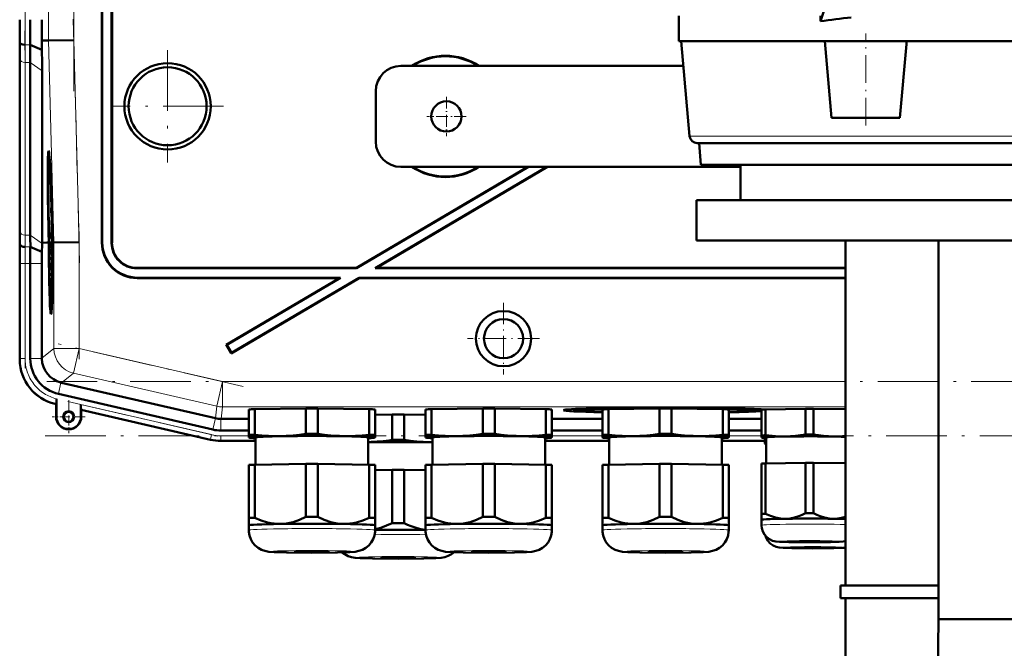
# Model space of a CAD drawing. Extents: x -1438 to 1837, y -1771 to 637.
# Tile 87 of 91: x 1179 to 1374, y 203 to 327. Entities that reach past the tile are written whole.
import ezdxf

# ---------------------------------------------------------------- set-up
doc = ezdxf.new("R2010")
doc.units = 0
doc.linetypes.add('DASHDOT', pattern=[18.5, 12, -3, 0.5, -3])

msp = doc.modelspace()

# ---------------------------------------------------------------- linework, layer by layer
at = {"color": 7, "linetype": 'DASHDOT', "lineweight": 18}
for p, q in [((1189.67, 433.05), (1189.67, 313.09)), ((1180.01, 318.04), (1180.01, 428.1)), ((1189.56, 327.3), (1190.82, 279.08)), ((1208.23, 321.17), (1208.23, 298.97)), ((1219.33, 310.07), (1197.13, 310.07)), ((1190.72, 285.27), (1190.72, 260)), ((1180.01, 258.25), (1180.01, 280.81)), ((1223.2, 254.61), (1186.6, 263.06)), ((1601.32, 255.56), (1184.33, 255.56)), ((1188.47, 251.64), (1219.77, 244.41)), ((1183.99, 244.86), (1601.67, 244.86))]:
    msp.add_line(p, q, dxfattribs=at)
at = {"color": 7, "lineweight": 18}
for p, q in [((1184.67, 423.05), (1184.67, 323.09)), ((1189.67, 323.15), (1189.67, 422.99)), ((1181.01, 322.24), (1179.99, 322.24)), ((1184.67, 323.09), (1185.72, 283.1)), ((1190.72, 283.17), (1189.67, 323.15)), ((1179.01, 319.41), (1179.01, 285.27)), ((1181.04, 318.73), (1180.01, 318.73)), ((1180.01, 284.58), (1180.01, 318.73)), ((1183.39, 317.07), (1181.04, 318.73)), ((1311.69, 304.14), (1311.57, 304.14)), ((1321.53, 304.14), (1311.69, 304.14)), ((1474.29, 304.14), (1321.53, 304.14)), ((1181.04, 284.58), (1180.01, 284.58)), ((1183.39, 282.93), (1181.04, 284.58)), ((1179, 283.07), (1178.95, 283.07)), ((1185.72, 283.1), (1185.72, 262.11)), ((1190.72, 262.11), (1190.72, 283.17)), ((1195.23, 283.07), (1195.3, 283.14)), ((1197.23, 283.07), (1197.16, 283)), ((1181.06, 282.24), (1180.03, 282.24)), ((1179.01, 278.93), (1178.98, 278.93)), ((1180.01, 278.93), (1179.01, 278.93)), ((1179.01, 260.13), (1179.01, 278.93)), ((1180.01, 278.93), (1181.04, 278.93)), ((1180.01, 260.13), (1180.01, 278.93)), ((1183.34, 278.93), (1181.04, 278.93)), ((1202.16, 278), (1202.23, 278.07)), ((1202.22, 276.07), (1202.29, 276.14)), ((1185.72, 262.11), (1183.34, 260.22)), ((1185.72, 262.11), (1190.72, 262.11)), ((1190.72, 262.11), (1189.59, 257.24)), ((1219.08, 255.56), (1190.72, 262.11)), ((1179.01, 260.13), (1178.98, 260.13)), ((1179.01, 260.13), (1180.01, 260.13)), ((1183.34, 260.13), (1181.04, 260.13)), ((1187.13, 255.37), (1186.61, 253.12)), ((1187.21, 255.35), (1189.59, 257.24)), ((1217.96, 250.69), (1189.59, 257.24)), ((1219.08, 255.56), (1217.96, 250.69)), ((1219.08, 255.56), (1219.08, 250.56)), ((1219.08, 255.56), (1342.43, 255.56)), ((1186.15, 251.15), (1186.15, 251.12)), ((1186.18, 251.14), (1186.15, 251.15)), ((1216.95, 245.07), (1191.08, 251.04)), ((1191.11, 250.01), (1216.73, 244.09)), ((1217.96, 250.69), (1217.69, 248.31)), ((1218.81, 248.18), (1219.08, 250.56)), ((1342.43, 250.56), (1219.08, 250.56)), ((1186.22, 248.62), (1186.15, 248.62)), ((1191.08, 248.62), (1191.15, 248.62)), ((1217.7, 248.31), (1217.18, 246.07)), ((1218.8, 248.18), (1218.8, 245.88)), ((1216.73, 244.09), (1216.72, 244.06)), ((1216.73, 244.09), (1216.95, 245.07)), ((1218.8, 244.86), (1224.31, 244.86)), ((1218.8, 243.86), (1218.8, 244.86)), ((1218.8, 243.86), (1225.66, 243.86)), ((1218.8, 243.86), (1218.8, 243.82)), ((1282.96, 243.86), (1295.66, 243.86)), ((1284.31, 244.86), (1294.31, 244.86)), ((1317.96, 243.86), (1326.48, 243.86)), ((1319.31, 244.86), (1325.81, 244.86))]:
    msp.add_line(p, q, dxfattribs=at)
at = {"color": 7, "lineweight": 50}
for p, q in [((1195.23, 283.07), (1195.23, 372.07)), ((1195.3, 283.14), (1195.3, 372.14)), ((1197.16, 372.14), (1197.16, 283)), ((1197.23, 372.07), (1197.23, 283.07)), ((1337.46, 326.89), (1339.15, 331.97)), ((1309.43, 322.97), (1309.43, 327.97)), ((1337.46, 326.89), (1337.46, 327.97)), ((1178.99, 322.64), (1178.95, 323.07)), ((1183.36, 321.27), (1181.01, 322.24)), ((1183.33, 323.07), (1184.67, 323.09)), ((1183.36, 321.27), (1183.33, 323.07)), ((1189.67, 323.15), (1184.67, 323.09)), ((1319.65, 322.97), (1309.43, 322.97)), ((1311.57, 304.14), (1309.92, 322.97)), ((1338.32, 322.97), (1319.65, 322.97)), ((1339.65, 307.77), (1338.32, 322.97)), ((1338.32, 322.97), (1354.51, 322.97)), ((1353.2, 307.77), (1354.48, 322.34)), ((1354.48, 322.34), (1354.53, 322.97)), ((1431.35, 322.97), (1354.51, 322.97)), ((1178.98, 286), (1178.98, 320.14)), ((1178.98, 286), (1178.98, 320.14)), ((1181.04, 284.58), (1181.04, 318.73)), ((1310.35, 318.07), (1254.43, 318.07)), ((1183.39, 283.07), (1183.39, 317.07)), ((1249.43, 303.07), (1249.43, 313.07)), ((1353.2, 307.77), (1339.65, 307.77)), ((1313.18, 302.77), (1313.07, 302.77)), ((1313.18, 302.77), (1472.79, 302.77)), ((1313.8, 298.47), (1313.43, 302.77)), ((1184.71, 299.43), (1184.91, 299.49)), ((1323.49, 298.47), (1313.8, 298.47)), ((1321.64, 291.47), (1321.64, 298.47)), ((1472.05, 298.47), (1323.49, 298.47)), ((1279.53, 298.07), (1245.62, 278.07)), ((1279.67, 298.07), (1245.64, 278)), ((1283.33, 298.07), (1249.3, 278)), ((1283.47, 298.07), (1249.56, 278.07)), ((1254.43, 298.07), (1321.64, 298.07)), ((1185.19, 291.98), (1185.2, 291.14)), ((1185.2, 291.14), (1185.23, 291.14)), ((1185.21, 291.19), (1185.22, 291.39)), ((1185.21, 291.19), (1185.23, 291.19)), ((1312.94, 291.47), (1472.94, 291.47)), ((1312.94, 283.47), (1312.94, 291.47)), ((1185.23, 289.49), (1185.26, 289.49)), ((1185.25, 288.77), (1185.23, 289.49)), ((1185.25, 288.77), (1185.3, 288.77)), ((1185.25, 288.27), (1185.25, 288.77)), ((1185.27, 290.02), (1185.26, 290.36)), ((1185.26, 289.53), (1185.27, 289.21)), ((1185.27, 290.16), (1185.27, 290.02)), ((1185.27, 289.21), (1185.28, 289.26)), ((1185.27, 289.21), (1185.31, 289.21)), ((1185.28, 289.33), (1185.31, 289.33)), ((1185.28, 289.26), (1185.28, 289.33)), ((1185.28, 289.26), (1185.31, 289.26)), ((1185.29, 288.82), (1185.3, 288.32)), ((1185.33, 288.04), (1185.24, 286.95)), ((1185.24, 286.54), (1185.33, 287.63)), ((1185.24, 286.95), (1185.24, 286.54)), ((1185.24, 286.54), (1185.39, 286.54)), ((1185.25, 288.27), (1185.33, 288.27)), ((1185.3, 288.32), (1185.33, 288.32)), ((1185.33, 288.04), (1185.33, 288.27)), ((1185.33, 288.04), (1185.34, 288.04)), ((1185.33, 287.63), (1185.33, 288.04)), ((1185.33, 287.63), (1185.35, 287.63)), ((1185.33, 286.3), (1185.33, 286.54)), ((1184.72, 283.09), (1184.67, 285.06)), ((1184.71, 285.06), (1184.77, 283.09)), ((1184.81, 283.09), (1184.76, 285.06)), ((1185.26, 285.03), (1185.31, 285.03)), ((1185.29, 284.32), (1185.26, 285.03)), ((1185.28, 286.3), (1185.39, 286.3)), ((1185.32, 285.17), (1185.34, 285.17)), ((1185.34, 284.68), (1185.32, 284.48)), ((1185.33, 286.1), (1185.34, 284.68)), ((1185.34, 286.1), (1185.33, 286.1)), ((1185.34, 286.1), (1185.4, 286.1)), ((1185.36, 284.27), (1185.34, 286.1)), ((1185.43, 285.06), (1185.47, 283.1)), ((1185.5, 285.57), (1185.46, 285.57)), ((1185.46, 285.57), (1185.5, 285.57)), ((1179.04, 282.64), (1179, 283.07)), ((1184.35, 283.08), (1183.39, 283.07)), ((1183.39, 282.93), (1183.39, 283.07)), ((1184.72, 283.08), (1184.35, 283.08)), ((1184.77, 283.09), (1184.81, 283.09)), ((1185.27, 283.28), (1185.29, 280.76)), ((1185.28, 283.28), (1185.27, 283.28)), ((1185.28, 283.28), (1185.47, 283.28)), ((1185.3, 281.4), (1185.28, 283.28)), ((1185.29, 284.32), (1185.31, 284.32)), ((1185.29, 283.83), (1185.29, 284.32)), ((1185.29, 283.83), (1185.46, 283.83)), ((1185.31, 284.37), (1185.31, 283.88)), ((1185.31, 283.88), (1185.36, 284.27)), ((1185.31, 283.88), (1185.46, 283.88)), ((1185.34, 283.23), (1185.47, 283.24)), ((1185.36, 284.27), (1185.45, 284.27)), ((1185.47, 283.1), (1185.52, 283.1)), ((1185.48, 284.55), (1185.53, 284.55)), ((1185.53, 284.55), (1185.48, 284.55)), ((1185.52, 283.1), (1185.48, 284.55)), ((1185.53, 284.55), (1185.56, 283.1)), ((1185.72, 283.1), (1185.56, 283.1)), ((1190.72, 283.17), (1185.72, 283.1)), ((1312.94, 283.47), (1472.94, 283.47)), ((1342.43, 215.22), (1342.43, 283.47)), ((1360.86, 208.57), (1360.86, 283.47)), ((1183.35, 281.29), (1181.06, 282.24)), ((1185.29, 280.76), (1185.46, 280.77)), ((1185.3, 280.82), (1185.36, 280.82)), ((1185.32, 281.7), (1185.37, 281.71)), ((1185.36, 281.31), (1185.36, 280.81)), ((1185.36, 280.81), (1185.46, 280.82)), ((1185.38, 282.05), (1185.47, 282.05)), ((1178.98, 259.93), (1178.98, 278.93)), ((1181.04, 260.13), (1181.04, 278.93)), ((1183.34, 260.22), (1183.34, 278.93)), ((1185.3, 280.22), (1185.3, 279.68)), ((1185.4, 280.22), (1185.3, 280.22)), ((1185.3, 279.68), (1185.39, 279.68)), ((1185.39, 279.68), (1185.31, 278.65)), ((1185.34, 278.56), (1185.4, 279.41)), ((1185.4, 280.22), (1185.45, 280.22)), ((1185.4, 279.41), (1185.4, 280.22)), ((1185.4, 279.41), (1185.44, 279.41)), ((1185.31, 278.65), (1185.31, 278.08)), ((1185.31, 278.08), (1185.41, 277.09)), ((1185.32, 277.06), (1185.33, 276.52)), ((1185.41, 277.06), (1185.32, 277.06)), ((1185.33, 278.37), (1185.34, 278.56)), ((1185.33, 278.37), (1185.43, 278.37)), ((1185.34, 278.2), (1185.33, 278.37)), ((1185.41, 277.44), (1185.34, 278.2)), ((1245.64, 278), (1202.16, 278)), ((1245.62, 278.07), (1202.23, 278.07)), ((1245.64, 278), (1245.62, 278.07)), ((1249.3, 278), (1249.56, 278.07)), ((1342.43, 278), (1249.3, 278)), ((1342.43, 278.07), (1249.56, 278.07)), ((1185.33, 276.52), (1185.39, 276.52)), ((1202.22, 276.07), (1242.23, 276.07)), ((1202.29, 276.14), (1242.48, 276.14)), ((1242.23, 276.07), (1219.83, 262.86)), ((1242.48, 276.14), (1219.93, 262.84)), ((1246.16, 276.07), (1220.85, 261.14)), ((1246.15, 276.14), (1220.87, 261.24)), ((1242.23, 276.07), (1242.48, 276.14)), ((1246.15, 276.14), (1342.43, 276.14)), ((1246.16, 276.07), (1246.15, 276.14)), ((1246.16, 276.07), (1342.43, 276.07)), ((1185.14, 270.64), (1185.33, 270.59)), ((1219.93, 262.84), (1219.83, 262.86)), ((1219.83, 262.86), (1220.85, 261.14)), ((1219.93, 262.84), (1220.87, 261.24)), ((1220.87, 261.24), (1220.85, 261.14)), ((1183.34, 260.22), (1183.34, 260.13)), ((1187.13, 255.37), (1187.21, 255.35)), ((1187.21, 255.35), (1217.69, 248.31)), ((1186.22, 252.16), (1186.21, 251.78)), ((1186.21, 251.78), (1186.21, 251.46)), ((1186.22, 248.62), (1186.22, 252.16)), ((1217.18, 246.07), (1186.61, 253.12)), ((1186.15, 251.12), (1185.95, 251.16)), ((1186.18, 251.14), (1186.15, 251.12)), ((1186.15, 248.62), (1186.15, 251.12)), ((1191.08, 251.04), (1191.08, 248.62)), ((1191.15, 249.96), (1191.11, 250.01)), ((1216.72, 244.06), (1191.15, 249.96)), ((1191.15, 249.96), (1191.15, 248.62)), ((1224.31, 245.01), (1224.31, 250.06)), ((1225.5, 250.11), (1235.62, 250.27)), ((1225.5, 245.06), (1225.5, 250.11)), ((1235.62, 245.22), (1235.62, 250.27)), ((1238, 250.27), (1248.12, 250.11)), ((1238, 245.22), (1238, 250.27)), ((1248.12, 245.06), (1248.12, 250.11)), ((1249.31, 245.01), (1249.31, 250.06)), ((1259.31, 245.01), (1259.31, 250.06)), ((1260.5, 250.11), (1270.62, 250.27)), ((1260.5, 245.06), (1260.5, 250.11)), ((1270.62, 245.22), (1270.62, 250.27)), ((1273, 250.27), (1283.12, 250.11)), ((1273, 245.22), (1273, 250.27)), ((1283.12, 245.06), (1283.12, 250.11)), ((1284.31, 245.01), (1284.31, 250.06)), ((1288.69, 249.9), (1288.63, 250.14)), ((1294.31, 245.01), (1294.31, 250.06)), ((1295.5, 250.11), (1305.62, 250.27)), ((1295.5, 245.06), (1295.5, 250.11)), ((1297.62, 250.15), (1297.62, 250.26)), ((1305.62, 245.22), (1305.62, 250.27)), ((1306.31, 250.38), (1306.31, 250.43)), ((1306.31, 250.43), (1306.31, 250.38)), ((1307.31, 250.43), (1307.31, 250.38)), ((1307.31, 250.38), (1307.31, 250.43)), ((1308, 250.27), (1318.12, 250.11)), ((1308, 245.22), (1308, 250.27)), ((1316, 250.26), (1316, 250.15)), ((1318.12, 245.06), (1318.12, 250.11)), ((1319.31, 245.01), (1319.31, 250.06)), ((1324.93, 249.9), (1324.99, 250.14)), ((1325.81, 244.91), (1325.81, 250.03)), ((1326.59, 250.06), (1334.53, 250.18)), ((1326.59, 244.95), (1326.59, 250.06)), ((1334.53, 245.07), (1334.53, 250.18)), ((1336.09, 250.18), (1342.43, 250.09)), ((1336.09, 245.07), (1336.09, 250.18)), ((1218.8, 248.18), (1218.81, 248.18)), ((1218.81, 248.18), (1224.31, 248.18)), ((1249.31, 249.02), (1252.67, 249.07)), ((1252.67, 244.02), (1252.67, 249.07)), ((1255.04, 249.07), (1259.31, 249)), ((1255.04, 244.02), (1255.04, 249.07)), ((1284.31, 248.18), (1294.31, 248.18)), ((1319.31, 248.18), (1325.81, 248.18)), ((1218.8, 245.88), (1224.31, 245.88)), ((1284.31, 245.88), (1294.31, 245.88)), ((1319.31, 245.88), (1325.81, 245.88)), ((1225.66, 243.82), (1218.8, 243.82)), ((1218.8, 243.82), (1225.66, 243.82)), ((1224.31, 245.01), (1224.31, 244.51)), ((1224.31, 244.51), (1224.31, 244.49)), ((1224.37, 244.48), (1224.31, 244.49)), ((1225.66, 239.12), (1225.66, 244.51)), ((1247.96, 244.51), (1247.96, 239.12)), ((1249.25, 244.48), (1249.31, 244.49)), ((1249.31, 244.51), (1249.31, 245.01)), ((1249.31, 244.49), (1249.31, 244.51)), ((1259.31, 245.01), (1259.31, 244.51)), ((1259.31, 244.51), (1259.31, 244.49)), ((1259.37, 244.48), (1259.31, 244.49)), ((1260.66, 239.12), (1260.66, 244.51)), ((1282.96, 244.51), (1282.96, 239.12)), ((1282.96, 243.82), (1295.66, 243.82)), ((1282.96, 243.82), (1295.66, 243.82)), ((1284.25, 244.48), (1284.31, 244.49)), ((1284.31, 244.51), (1284.31, 245.01)), ((1284.31, 244.49), (1284.31, 244.51)), ((1294.31, 245.01), (1294.31, 244.51)), ((1294.31, 244.51), (1294.31, 244.49)), ((1294.37, 244.48), (1294.31, 244.49)), ((1295.66, 239.12), (1295.66, 244.51)), ((1317.96, 244.51), (1317.96, 239.12)), ((1317.96, 243.82), (1326.48, 243.82)), ((1317.96, 243.82), (1326.48, 243.82)), ((1319.25, 244.48), (1319.31, 244.49)), ((1319.31, 244.51), (1319.31, 245.01)), ((1319.31, 244.49), (1319.31, 244.51)), ((1325.81, 244.91), (1325.81, 244.51)), ((1325.81, 244.51), (1325.81, 244.5)), ((1325.86, 244.48), (1325.81, 244.5)), ((1326.48, 243.71), (1326.48, 244.42)), ((1326.48, 243.71), (1326.48, 243.31)), ((1326.71, 244.51), (1326.71, 239.37)), ((1326.48, 243.31), (1326.48, 243.3)), ((1326.53, 243.28), (1326.48, 243.3)), ((1224.31, 239.06), (1224.31, 228.56)), ((1225.5, 239.12), (1235.62, 239.27)), ((1225.5, 239.12), (1225.5, 228.61)), ((1235.62, 239.27), (1235.62, 228.77)), ((1238, 239.27), (1248.12, 239.12)), ((1238, 239.27), (1238, 228.77)), ((1248.12, 239.12), (1248.12, 228.61)), ((1249.31, 239.06), (1249.31, 228.56)), ((1249.31, 238.02), (1252.67, 238.07)), ((1252.67, 238.07), (1252.67, 227.57)), ((1255.04, 238.07), (1259.31, 238.01)), ((1255.04, 238.07), (1255.04, 227.57)), ((1259.31, 239.06), (1259.31, 228.56)), ((1260.5, 239.12), (1270.62, 239.27)), ((1260.5, 239.12), (1260.5, 228.61)), ((1270.62, 239.27), (1270.62, 228.77)), ((1273, 239.27), (1283.12, 239.12)), ((1273, 239.27), (1273, 228.77)), ((1283.12, 239.12), (1283.12, 228.61)), ((1284.31, 239.06), (1284.31, 228.56)), ((1294.31, 239.06), (1294.31, 228.56)), ((1295.5, 239.12), (1305.62, 239.27)), ((1295.5, 239.12), (1295.5, 228.61)), ((1305.62, 239.27), (1305.62, 228.77)), ((1308, 239.27), (1318.12, 239.12)), ((1308, 239.27), (1308, 228.77)), ((1318.12, 239.12), (1318.12, 228.61)), ((1319.31, 239.06), (1319.31, 228.56)), ((1325.81, 239.33), (1325.81, 229.37)), ((1326.59, 239.37), (1334.53, 239.49)), ((1326.59, 239.37), (1326.59, 229.41)), ((1334.53, 239.49), (1334.53, 229.53)), ((1336.09, 239.49), (1342.43, 239.39)), ((1336.09, 239.49), (1336.09, 229.53)), ((1224.31, 228.56), (1224.31, 227.11)), ((1249.31, 227.11), (1249.31, 228.56)), ((1259.31, 228.56), (1259.31, 227.11)), ((1284.31, 227.11), (1284.31, 228.56)), ((1294.31, 228.56), (1294.31, 227.11)), ((1319.31, 227.11), (1319.31, 228.56)), ((1325.81, 229.37), (1325.81, 228.2)), ((1325.81, 228.2), (1325.81, 227.11)), ((1224.31, 226.15), (1224.31, 227.11)), ((1249.31, 227.11), (1249.31, 226.15)), ((1249.31, 227.1), (1249.31, 227.11)), ((1249.31, 227.1), (1249.31, 227.1)), ((1259.31, 226.15), (1259.31, 227.11)), ((1284.31, 227.11), (1284.31, 226.15)), ((1284.31, 227.1), (1284.31, 227.11)), ((1284.31, 227.1), (1284.31, 227.1)), ((1294.31, 226.15), (1294.31, 227.11)), ((1319.31, 227.11), (1319.31, 226.15)), ((1319.31, 227.1), (1319.31, 227.11)), ((1319.31, 227.1), (1319.31, 227.1)), ((1341.43, 215.22), (1360.86, 215.22)), ((1341.43, 212.72), (1341.43, 215.22)), ((1360.86, 212.72), (1341.43, 212.72)), ((1342.43, 181.68), (1342.43, 212.72)), ((1360.18, 167.13), (1360.86, 208.57)), ((1424.99, 208.57), (1360.86, 208.57))]:
    msp.add_line(p, q, dxfattribs=at)
at = {"color": 7, "linetype": 'DASHDOT', "lineweight": 18, "ltscale": 0.456001}
msp.add_line((1346.43, 306.25), (1346.43, 324.49), dxfattribs=at)
at = {"color": 7, "linetype": 'DASHDOT', "lineweight": 18, "ltscale": 0.195001}
for p, q in [((1263.43, 311.97), (1263.43, 304.17)), ((1267.33, 308.07), (1259.53, 308.07))]:
    msp.add_line(p, q, dxfattribs=at)
at = {"color": 7, "linetype": 'DASHDOT', "lineweight": 18, "ltscale": 0.355368}
msp.add_line((1274.74, 271.18), (1274.74, 256.96), dxfattribs=at)
at = {"color": 7, "linetype": 'DASHDOT', "lineweight": 18, "ltscale": 0.355365}
msp.add_line((1281.85, 264.07), (1267.63, 264.07), dxfattribs=at)
at = {"color": 7, "linetype": 'DASHDOT', "lineweight": 18, "ltscale": 0.1625}
for p, q in [((1188.65, 251.87), (1188.65, 245.37)), ((1191.9, 248.62), (1185.4, 248.62))]:
    msp.add_line(p, q, dxfattribs=at)
at = {"color": 7, "lineweight": 50}
for points in [[(1185.23, 290.74), (1185.23, 290.69), (1185.22, 290.53), (1185.21, 289.47)], [(1185.25, 290.63), (1185.24, 290.72), (1185.23, 290.74)], [(1185.21, 289.47), (1185.24, 288.42), (1185.25, 288.27)], [(1185.23, 289.49), (1185.23, 290.18), (1185.23, 290.23), (1185.24, 290.25)], [(1185.24, 290.25), (1185.24, 290.23), (1185.26, 290), (1185.26, 289.53)], [(1185.25, 285.02), (1185.28, 283.97), (1185.29, 283.83)], [(1185.28, 286.3), (1185.26, 286.18), (1185.26, 286)], [(1185.26, 285.03), (1185.27, 285.69), (1185.28, 285.8)], [(1185.32, 285.17), (1185.29, 286.2), (1185.28, 286.27), (1185.28, 286.3)], [(1185.28, 285.8), (1185.29, 285.7), (1185.31, 285.03)], [(1185.34, 283.23), (1185.33, 283.06), (1185.31, 282.17)], [(1185.32, 281.7), (1185.34, 282.66), (1185.34, 282.72), (1185.35, 282.74)], [(1185.38, 282.05), (1185.36, 283.02), (1185.35, 283.19), (1185.34, 283.23)], [(1185.35, 282.74), (1185.36, 282.62), (1185.37, 282.04)], [(1185.36, 280.81), (1185.38, 281.32), (1185.38, 282.05)], [(1185.37, 282.04), (1185.37, 281.37), (1185.36, 281.32), (1185.36, 281.31)], [(1186.21, 251.46), (1186.19, 251.16), (1186.18, 251.15), (1186.18, 251.14)], [(1230.56, 244.79), (1229.38, 244.79), (1228.2, 244.83), (1226.86, 244.93), (1225.5, 245.06)], [(1235.62, 245.22), (1234.34, 245.05), (1233.08, 244.92), (1231.82, 244.83), (1230.56, 244.79)], [(1243.06, 244.79), (1241.8, 244.83), (1240.55, 244.92), (1239.28, 245.05), (1238, 245.22)], [(1248.12, 245.06), (1246.76, 244.93), (1245.42, 244.83), (1244.24, 244.79), (1243.06, 244.79)], [(1260.11, 243.59), (1258.85, 243.63), (1257.59, 243.72), (1256.33, 243.85), (1255.04, 244.02)], [(1265.56, 244.79), (1264.38, 244.79), (1263.2, 244.83), (1261.86, 244.93), (1260.5, 245.06)], [(1270.62, 245.22), (1269.34, 245.05), (1268.08, 244.92), (1266.82, 244.83), (1265.56, 244.79)], [(1278.06, 244.79), (1276.8, 244.83), (1275.55, 244.92), (1274.28, 245.05), (1273, 245.22)], [(1283.12, 245.06), (1281.76, 244.93), (1280.42, 244.83), (1279.24, 244.79), (1278.06, 244.79)], [(1300.56, 244.79), (1299.38, 244.79), (1298.2, 244.83), (1296.86, 244.93), (1295.5, 245.06)], [(1305.62, 245.22), (1304.34, 245.05), (1303.08, 244.92), (1301.82, 244.83), (1300.56, 244.79)], [(1313.06, 244.79), (1311.8, 244.83), (1310.55, 244.92), (1309.28, 245.05), (1308, 245.22)], [(1318.12, 245.06), (1316.76, 244.93), (1315.42, 244.83), (1314.24, 244.79), (1313.06, 244.79)], [(1330.56, 244.72), (1328.59, 244.77), (1326.59, 244.95)], [(1334.53, 245.07), (1332.53, 244.83), (1330.56, 244.72)], [(1340.06, 244.72), (1338.09, 244.83), (1336.09, 245.07)], [(1230.56, 227.39), (1229.94, 227.4), (1229.31, 227.45), (1228.66, 227.55), (1228.02, 227.69), (1226.76, 228.08), (1225.5, 228.61)], [(1235.62, 228.77), (1234.37, 228.2), (1233.11, 227.77), (1232.46, 227.61), (1231.8, 227.49), (1231.18, 227.42), (1230.56, 227.39)], [(1243.06, 227.39), (1242.44, 227.42), (1241.82, 227.49), (1241.17, 227.61), (1240.52, 227.77), (1239.26, 228.2), (1238, 228.77)], [(1248.12, 228.61), (1246.87, 228.08), (1245.61, 227.69), (1244.96, 227.55), (1244.31, 227.45), (1243.69, 227.4), (1243.06, 227.39)], [(1265.56, 227.39), (1264.94, 227.4), (1264.31, 227.45), (1263.66, 227.55), (1263.02, 227.69), (1261.76, 228.08), (1260.5, 228.61)], [(1270.62, 228.77), (1269.37, 228.2), (1268.11, 227.77), (1267.46, 227.61), (1266.8, 227.49), (1266.18, 227.42), (1265.56, 227.39)], [(1278.06, 227.39), (1277.44, 227.42), (1276.82, 227.49), (1276.17, 227.61), (1275.52, 227.77), (1274.26, 228.2), (1273, 228.77)], [(1283.12, 228.61), (1281.87, 228.08), (1280.61, 227.69), (1279.96, 227.55), (1279.31, 227.45), (1278.69, 227.4), (1278.06, 227.39)], [(1300.56, 227.39), (1299.94, 227.4), (1299.31, 227.45), (1298.66, 227.55), (1298.02, 227.69), (1296.76, 228.08), (1295.5, 228.61)], [(1305.62, 228.77), (1304.37, 228.2), (1303.11, 227.77), (1302.46, 227.61), (1301.8, 227.49), (1301.18, 227.42), (1300.56, 227.39)], [(1313.06, 227.39), (1312.44, 227.42), (1311.82, 227.49), (1311.17, 227.61), (1310.52, 227.77), (1309.26, 228.2), (1308, 228.77)], [(1318.12, 228.61), (1316.87, 228.08), (1315.61, 227.69), (1314.96, 227.55), (1314.31, 227.45), (1313.69, 227.4), (1313.06, 227.39)], [(1330.56, 228.42), (1329.56, 228.47), (1328.56, 228.66), (1327.58, 228.98), (1326.59, 229.41)], [(1334.53, 229.53), (1333.88, 229.21), (1333.22, 228.94), (1332.34, 228.66), (1331.45, 228.49), (1330.56, 228.42)], [(1340.06, 228.42), (1339.17, 228.49), (1338.28, 228.66), (1337.4, 228.94), (1336.75, 229.21), (1336.09, 229.53)], [(1342.43, 228.77), (1341.64, 228.57), (1340.86, 228.45), (1340.06, 228.42)], [(1236.81, 221.7), (1231.74, 221.74), (1229.34, 221.82), (1228.26, 221.9), (1227.5, 222.04), (1226.81, 222.28), (1226.14, 222.66), (1225.56, 223.15), (1225.07, 223.73), (1224.69, 224.39), (1224.44, 225.1), (1224.32, 225.85), (1224.31, 226.15)], [(1236.81, 221.7), (1241.89, 221.74), (1244.28, 221.82), (1245.36, 221.9), (1246.12, 222.04), (1246.82, 222.28), (1247.48, 222.66), (1248.06, 223.15), (1248.55, 223.73), (1248.93, 224.39), (1249.18, 225.1), (1249.3, 225.85), (1249.31, 226.15)], [(1252.67, 227.57), (1251.55, 227.05), (1250.43, 226.65), (1249.31, 226.37)], [(1259.31, 226.24), (1258.36, 226.38), (1257.41, 226.61), (1256.46, 226.93), (1255.75, 227.23), (1255.04, 227.57)], [(1271.81, 221.7), (1266.74, 221.74), (1264.34, 221.82), (1263.26, 221.9), (1262.5, 222.04), (1261.81, 222.28), (1261.14, 222.66), (1260.56, 223.15), (1260.07, 223.73), (1259.69, 224.39), (1259.44, 225.1), (1259.32, 225.85), (1259.31, 226.15)], [(1271.81, 221.7), (1276.89, 221.74), (1279.28, 221.82), (1280.36, 221.9), (1281.12, 222.04), (1281.82, 222.28), (1282.48, 222.66), (1283.06, 223.15), (1283.55, 223.73), (1283.93, 224.39), (1284.18, 225.1), (1284.3, 225.85), (1284.31, 226.15)], [(1306.81, 221.7), (1301.74, 221.74), (1299.34, 221.82), (1298.26, 221.9), (1297.5, 222.04), (1296.81, 222.28), (1296.14, 222.66), (1295.56, 223.15), (1295.07, 223.73), (1294.69, 224.39), (1294.44, 225.1), (1294.32, 225.85), (1294.31, 226.15)], [(1306.81, 221.7), (1311.89, 221.74), (1314.28, 221.82), (1315.36, 221.9), (1316.12, 222.04), (1316.82, 222.28), (1317.48, 222.66), (1318.06, 223.15), (1318.55, 223.73), (1318.93, 224.39), (1319.18, 225.1), (1319.3, 225.85), (1319.31, 226.15)], [(1335.31, 223.75), (1331.18, 223.79), (1329.39, 223.85), (1328.62, 223.92), (1328.01, 224.07), (1327.39, 224.35), (1326.83, 224.77), (1326.38, 225.29), (1326.05, 225.89), (1325.86, 226.55), (1325.81, 227.11)], [(1335.98, 222.55), (1331.83, 222.59), (1330.09, 222.65), (1329.31, 222.72), (1328.73, 222.85), (1328.09, 223.13), (1327.53, 223.54), (1327.07, 224.06), (1326.73, 224.66), (1326.62, 224.99)], [(1335.31, 223.75), (1339.45, 223.79), (1341.19, 223.85), (1341.97, 223.92), (1342.43, 224.01)], [(1335.98, 222.55), (1340.14, 222.59), (1341.88, 222.65), (1342.43, 222.69)], [(1253.86, 220.5), (1248.77, 220.54), (1246.38, 220.62), (1245.37, 220.69), (1244.63, 220.82), (1243.95, 221.04), (1243.29, 221.4), (1242.8, 221.76)], [(1253.86, 220.5), (1258.95, 220.54), (1261.35, 220.62), (1262.36, 220.69), (1263.11, 220.82), (1263.79, 221.05), (1264.46, 221.42), (1264.95, 221.79)]]:
    msp.add_lwpolyline(points, dxfattribs=at)
for centre, radius in [((1208.23, 310.07), 8.54), ((1208.23, 310.07), 7.72), ((1263.43, 308.07), 3), ((1274.74, 264.07), 5.47), ((1274.74, 264.07), 3.88), ((1188.65, 248.62), 1.07), ((1188.65, 248.62), 1)]:
    msp.add_circle(centre, radius, dxfattribs=at)
for centre, radius, start, end in [((1372.75, 75.2), 254.15, 96.5938, 97.9814), ((831.9, 327.12), 347.08, 359.3309, 0.0147), ((760.97, 327.11), 420.07, 359.3362, 0.0142), ((657.43, 327.17), 525.91, 359.5531, 0.0043), ((971.62, 319.89), 207.36, 0.0695, 0.8788), ((930.53, 318.43), 250.51, 0.0685, 0.8723), ((882, 316.71), 301.39, 0.0679, 0.8668), ((1263.23, 308.07), 12, 56.4427, 123.5573), ((1263.23, 308.07), 11.9, 57.2111, 122.7889), ((1254.43, 313.07), 5, 90, 180), ((1313.07, 304.27), 1.5, 185, 270), ((1254.43, 303.07), 5, 180, 270), ((1184.77, 299.37), 0.0805, 131.3824, 175.1607), ((1263.23, 308.07), 12, 236.4427, 303.5573), ((1263.23, 308.07), 11.9, 237.2111, 302.7889), ((1185.08, 291.18), 0.129, 340.7839, 4.1342), ((1212.26, 289.61), 26.99, 179.3878, 180.6002), ((1182.43, 289.05), 2.88, 355.3642, 0.8659), ((1180.36, 288.71), 4.95, 355.5549, 0.5649), ((971.76, 286.25), 207.22, 359.1215, 359.9313), ((1391.63, 286.25), 212.65, 180.0672, 180.8563), ((1350.34, 284.78), 169.29, 180.0674, 180.8603), ((1215.82, 285.42), 30.57, 178.907, 180.7397), ((1167.35, 284.77), 17.96, 358.714, 0.8172), ((1151.95, 284.86), 33.37, 359.353, 0.5324), ((831.39, 279.02), 347.59, 359.9857, 0.6685), ((1536.31, 279.01), 357.33, 179.3489, 180.0131), ((1298.16, 279.94), 114.81, 178.509, 179.3265), ((1202.22, 283.06), 6.99, 179.9842, 270.0158), ((1202.29, 283.13), 6.99, 179.9842, 270.0158), ((1202.15, 283), 5, 179.9843, 270.0157), ((1202.22, 283.07), 5, 179.9843, 270.0157), ((1465.44, 278.99), 284.4, 179.3457, 180.0134), ((1383.73, 278.98), 200.39, 179.3393, 180.0144), ((1185.17, 280.81), 0.129, 340.7839, 4.1342), ((1127.04, 282.66), 58.27, 358.7578, 359.5115), ((1163.38, 281.74), 21.94, 357.5981, 359.9187), ((1187.97, 259.92), 8.99, 179.9916, 257.0084), ((1188.23, 260.13), 7.18, 179.9917, 257.0084), ((1188.34, 260.22), 5, 181.055, 255.9535), ((1188.65, 248.62), 2.5, 180, 360), ((1188.65, 248.62), 2.43, 180, 360), ((1218.8, 253.07), 7.19, 257.0007, 269.9996), ((1218.8, 253.07), 9.25, 257.0008, 269.9996), ((1218.8, 253.07), 9.25, 257.0007, 269.9996), ((1246.85, 282.71), 39.13, 271.6211, 278.5521), ((1340.46, 272.33), 27.61, 269.1804, 274.0976), ((1260.64, 278.62), 35.03, 269.1343, 270.0373)]:
    msp.add_arc(centre, radius, start, end, dxfattribs=at)
at = {"color": 7, "lineweight": 18}
for centre, radius, start, end in [((795.41, 327.11), 383.61, 359.3319, 0.0146), ((761.21, 327.11), 418.8, 359.3343, 0.0144), ((949.92, 319.13), 229.1, 0.0694, 0.8776), ((930.1, 318.43), 249.92, 0.0689, 0.8746), ((1369.93, 285.49), 190.91, 180.0672, 180.8551), ((1350, 284.78), 169.99, 180.0672, 180.857), ((1499.84, 279), 320.83, 179.3498, 180.013), ((1465.64, 278.99), 285.63, 179.3484, 180.0131), ((1188.23, 260.13), 9.21, 179.995, 257.0049), ((1188.19, 260.12), 8.17, 179.9533, 198.521), ((1188.16, 260.09), 8.13, 198.374, 217.9741), ((1188.18, 260.08), 8.15, 217.7959, 237.3863), ((1188.21, 260.1), 8.18, 237.2765, 255.8645), ((1219.08, 255.56), 5, 257, 270), ((1218.8, 253.07), 9.21, 257.0008, 269.9996), ((1218.8, 253.05), 8.2, 256.9878, 270.0122)]:
    msp.add_arc(centre, radius, start, end, dxfattribs=at)
at = {"color": 7, "lineweight": 50}
for centre, major_axis, ratio, start_param, end_param in [((1179.99, 322.66), (1, 0), 0.414255, 3.173659, 4.709544), ((1185.09, 285.08), (-0.42, 16.16), 0.026173, 6.280576, 7.855052), ((1185.09, 285.08), (-0.42, 16.16), 0.026173, 4.741634, 6.280576), ((1185.09, 284.99), (0.38, -14.44), 0.026173, 3.226889, 4.707021), ((1185.09, 284.99), (0.38, -14.44), 0.026173, 1.609988, 3.148207), ((1185.09, 285.08), (-0.33, 12.78), 0.026173, 6.282843, 7.855052), ((1185.09, 285.08), (-0.33, 12.78), 0.026173, 4.710405, 6.280451), ((1180.03, 282.66), (1, 0), 0.414215, 3.173659, 4.709549), ((1185.13, 285.06), (0.14, -16.16), 0.026177, 4.834429, 4.834737), ((1185.14, 285.05), (0, -16.16), 0.026176, 4.834208, 6.285691), ((1185.14, 285.09), (0, 14.46), 0.026176, 1.709834, 3.133726), ((1185.14, 285.05), (0, -12.78), 0.026176, 4.866384, 6.285706), ((1185.14, 285.05), (0, -12.78), 0.026176, 0.00252, 1.417487), ((1185.14, 285.09), (0, 14.46), 0.026176, 3.133726, 4.574036), ((1185.14, 285.05), (0, -16.16), 0.026176, 0.002506, 1.449971), ((1185.61, 285.06), (0.09, -10.11), 0.026177, 4.834336, 4.888689), ((1185.61, 285.06), (0.09, -10.11), 0.026177, 5.150868, 5.21111), ((1191.11, 251.03), (0, -1.03), 0.034024, 4.704525, 6.240414), ((1236.81, 249.91), (13.8, 0), 0.026177, 2.531934, 2.704054), ((1236.81, 249.91), (13.8, 0), 0.026177, 1.484737, 1.656856), ((1236.81, 249.91), (13.8, 0), 0.026177, 0.437539, 0.609658), ((1271.81, 249.91), (13.8, 0), 0.026177, 2.531934, 2.704054), ((1271.81, 249.91), (13.8, 0), 0.026177, 1.484737, 1.656856), ((1271.81, 249.91), (13.8, 0), 0.026177, 0.437539, 0.609658), ((1306.81, 249.91), (-20.18, 0), 0.026177, 6.280911, 7.185931), ((1306.81, 249.91), (-20.18, 0), 0.026177, 4.73717, 6.280911), ((1306.81, 249.91), (-18.12, 0), 0.026177, 4.739988, 6.290255), ((1306.81, 249.91), (-18.12, 0), 0.026177, 0.00707, 0.809447), ((1306.81, 249.91), (-16.2, 0), 0.026177, 6.280893, 6.972835), ((1306.81, 249.91), (-16.2, 0), 0.026177, 4.712389, 6.280893), ((1306.81, 249.91), (13.8, 0), 0.026177, 2.531934, 2.704054), ((1306.81, 249.91), (13.8, 0), 0.026177, 1.484737, 1.656856), ((1306.81, 249.91), (-16.2, 0), 0.026177, 3.143885, 4.712389), ((1306.81, 249.91), (-20.18, 0), 0.026177, 3.412889, 4.687608), ((1306.81, 249.91), (-18.12, 0), 0.026177, 3.134523, 4.68479), ((1306.81, 249.91), (13.8, 0), 0.026177, 0.437539, 0.609658), ((1306.81, 249.91), (-16.2, 0), 0.026177, 2.451943, 3.143885), ((1306.81, 249.91), (-18.12, 0), 0.026177, 2.332146, 3.134523), ((1306.81, 249.91), (-20.18, 0), 0.026177, 2.238847, 2.798023), ((1335.31, 249.91), (10.55, 0), 0.026177, 2.544333, 2.691654), ((1335.31, 249.91), (10.55, 0), 0.026177, 1.497136, 1.644457), ((1218.81, 253.18), (4.97, -0.57), 0.999653, 4.598982, 4.823231), ((1253.86, 248.71), (13.8, 0), 0.026177, 1.484737, 1.656856), ((1236.81, 244.86), (-13.8, 0), 0.026177, 5.673527, 5.845646), ((1236.81, 244.51), (12.5, 0), 0.026177, 6.185296, 9.424778), ((1236.81, 244.51), (12.5, 0), 0.026177, 3.141593, 3.239482), ((1236.81, 244.51), (12.5, 0), 0.026177, 3.239482, 3.610643), ((1236.81, 244.51), (11.15, 0), 0.026177, 0, 3.141593), ((1236.81, 244.86), (-13.8, 0), 0.026177, 4.626329, 4.798449), ((1236.81, 244.51), (12.5, 0), 0.026177, 5.814135, 6.185296), ((1253.86, 243.31), (12.5, 0), 0.026177, 0.995399, 2.062164), ((1236.81, 244.86), (-13.8, 0), 0.026177, 3.579132, 3.751251), ((1253.86, 243.66), (-13.8, 0), 0.026177, 4.626329, 4.798449), ((1271.81, 244.86), (-13.8, 0), 0.026177, 5.673527, 5.845646), ((1271.81, 244.51), (12.5, 0), 0.026177, 6.185296, 9.424778), ((1271.81, 244.51), (12.5, 0), 0.026177, 3.141593, 3.239482), ((1271.81, 244.51), (12.5, 0), 0.026177, 3.239482, 3.610643), ((1271.81, 244.51), (11.15, 0), 0.026177, 0, 3.141593), ((1271.81, 244.86), (-13.8, 0), 0.026177, 4.626329, 4.798449), ((1271.81, 244.51), (12.5, 0), 0.026177, 5.814135, 6.185296), ((1271.81, 244.86), (-13.8, 0), 0.026177, 3.579132, 3.751251), ((1306.81, 244.86), (-13.8, 0), 0.026177, 5.673527, 5.845646), ((1306.81, 244.51), (12.5, 0), 0.026177, 6.185296, 9.424778), ((1306.81, 244.51), (12.5, 0), 0.026177, 3.141593, 3.239482), ((1306.81, 244.51), (12.5, 0), 0.026177, 3.239482, 3.610643), ((1306.81, 244.51), (11.15, 0), 0.026177, 0, 3.141593), ((1306.81, 244.86), (-13.8, 0), 0.026177, 4.626329, 4.798449), ((1306.81, 244.51), (12.5, 0), 0.026177, 5.814135, 6.185296), ((1306.81, 244.86), (-13.8, 0), 0.026177, 3.579132, 3.751251), ((1335.31, 244.79), (-10.55, 0), 0.026177, 5.685926, 5.833247), ((1335.31, 244.51), (9.5, 0), 0.026177, 1.047198, 3.141593), ((1335.31, 244.51), (9.5, 0), 0.026177, 3.141593, 3.239479), ((1335.31, 244.51), (9.5, 0), 0.026177, 3.239479, 3.580474), ((1335.98, 243.59), (-10.55, 0), 0.026177, 5.785413, 5.833247), ((1335.31, 244.51), (8.6, 0), 0.026177, 0.595907, 3.141593), ((1335.31, 244.79), (-10.55, 0), 0.026177, 4.638729, 4.786049), ((1335.31, 244.51), (9.5, 0), 0.026177, 0.723904, 1.047198), ((1253.86, 243.31), (11.15, 0), 0.026177, 0.914669, 2.12817), ((1335.98, 243.31), (9.5, 0), 0.026177, 2.920982, 3.141593), ((1335.98, 243.31), (9.5, 0), 0.026177, 3.141593, 3.239479), ((1335.98, 243.31), (9.5, 0), 0.026177, 3.239479, 3.362301), ((1236.81, 238.91), (13.8, 0), 0.026177, 2.531934, 2.704054), ((1236.81, 238.91), (13.8, 0), 0.026177, 1.484737, 1.656856), ((1236.81, 238.91), (13.8, 0), 0.026177, 0.437539, 0.609658), ((1253.86, 237.71), (13.8, 0), 0.026177, 1.484737, 1.656856), ((1271.81, 238.91), (13.8, 0), 0.026177, 2.531934, 2.704054), ((1271.81, 238.91), (13.8, 0), 0.026177, 1.484737, 1.656856), ((1271.81, 238.91), (13.8, 0), 0.026177, 0.437539, 0.609658), ((1306.81, 238.91), (13.8, 0), 0.026177, 2.531934, 2.704054), ((1306.81, 238.91), (13.8, 0), 0.026177, 1.484737, 1.656856), ((1306.81, 238.91), (13.8, 0), 0.026177, 0.437539, 0.609658), ((1335.31, 239.21), (10.55, 0), 0.026177, 2.544333, 2.691654), ((1335.31, 239.21), (10.55, 0), 0.026177, 1.497136, 1.644457), ((1236.81, 228.41), (-13.8, 0), 0.026177, 5.673527, 5.845646), ((1236.81, 228.41), (-13.8, 0), 0.026177, 4.626329, 4.798449), ((1236.81, 228.41), (-13.8, 0), 0.026177, 3.579132, 3.751251), ((1271.81, 228.41), (-13.8, 0), 0.026177, 5.673527, 5.845646), ((1271.81, 228.41), (-13.8, 0), 0.026177, 4.626329, 4.798449), ((1271.81, 228.41), (-13.8, 0), 0.026177, 3.579132, 3.751251), ((1306.81, 228.41), (-13.8, 0), 0.026177, 5.673527, 5.845646), ((1306.81, 228.41), (-13.8, 0), 0.026177, 4.626329, 4.798449), ((1306.81, 228.41), (-13.8, 0), 0.026177, 3.579132, 3.751251), ((1335.31, 229.25), (-10.55, 0), 0.026177, 5.685926, 5.833247), ((1335.31, 228.2), (9.5, 0), 0.026177, 0.723904, 3.141593), ((1335.31, 229.25), (-10.55, 0), 0.026177, 4.638729, 4.786049), ((1236.81, 227.11), (12.5, 0), 0.026177, 0, 3.141593), ((1253.86, 225.91), (12.5, 0), 0.026177, 1.119461, 1.943175), ((1253.86, 227.21), (-13.8, 0), 0.026177, 4.626329, 4.798449), ((1271.81, 227.11), (12.5, 0), 0.026177, 0, 3.141593), ((1306.81, 227.11), (12.5, 0), 0.026177, 0, 3.141593), ((1335.31, 223.92), (2.25, 0), 0.026177, 0, 3.141593), ((1335.31, 223.92), (2.25, 0), 0.026177, 3.141593, 6.283185), ((1335.98, 222.72), (2.25, 0), 0.026177, 0, 3.141593), ((1335.98, 222.72), (2.25, 0), 0.026177, 3.141593, 6.283185), ((1236.81, 221.92), (3.5, 0), 0.026177, 0, 3.141593), ((1236.81, 221.92), (3.5, 0), 0.026177, 3.141593, 6.283185), ((1253.86, 220.72), (3.5, 0), 0.026177, 0, 3.141593), ((1253.86, 220.72), (3.5, 0), 0.026177, 3.141593, 6.283185), ((1271.81, 221.92), (3.5, 0), 0.026177, 0, 3.141593), ((1271.81, 221.92), (3.5, 0), 0.026177, 3.141593, 6.283185), ((1306.81, 221.92), (3.5, 0), 0.026177, 0, 3.141593), ((1306.81, 221.92), (3.5, 0), 0.026177, 3.141593, 6.283185)]:
    msp.add_ellipse(centre, major_axis=major_axis, ratio=ratio, start_param=start_param, end_param=end_param, dxfattribs=at)
at = {"color": 7, "lineweight": 18}
for centre, major_axis, ratio, start_param, end_param in [((1180.01, 319.43), (-1, 0), 0.707107, 0.034907, 1.570796), ((1180.01, 285.29), (-1, 0), 0.707107, 0.034907, 1.570796), ((1190.72, 262.11), (-3.11, 3.91), 0.999441, 0.899117, 2.242476), ((1236.81, 226.15), (12.5, 0), 0.026177, 1.047198, 3.141593), ((1236.81, 226.15), (12.5, 0), 0.026177, 0, 1.047198), ((1271.81, 226.15), (12.5, 0), 0.026177, 1.047198, 3.141593), ((1271.81, 226.15), (12.5, 0), 0.026177, 0, 1.047198), ((1306.81, 226.15), (12.5, 0), 0.026177, 1.047198, 3.141593), ((1306.81, 226.15), (12.5, 0), 0.026177, 0, 1.047198), ((1335.31, 227.11), (9.5, 0), 0.026177, 0.723898, 3.141593), ((1253.86, 224.96), (12.5, 0), 0.026177, 1.11074, 1.951397), ((1335.31, 223.92), (6.3, 0), 0.026177, 4.712389, 10.995574), ((1335.98, 222.72), (6.3, 0), 0.026177, 4.712389, 10.995574), ((1236.81, 221.92), (8.26, 0), 0.026177, 1.570796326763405, 7.853981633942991), ((1253.86, 220.72), (8.26, 0), 0.026177, 1.570796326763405, 7.853981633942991), ((1271.81, 221.92), (8.26, 0), 0.026177, 1.570796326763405, 7.853981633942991), ((1306.81, 221.92), (8.26, 0), 0.026177, 1.570796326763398, 7.853981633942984)]:
    msp.add_ellipse(centre, major_axis=major_axis, ratio=ratio, start_param=start_param, end_param=end_param, dxfattribs=at)

doc.saveas('drawing.dxf')
